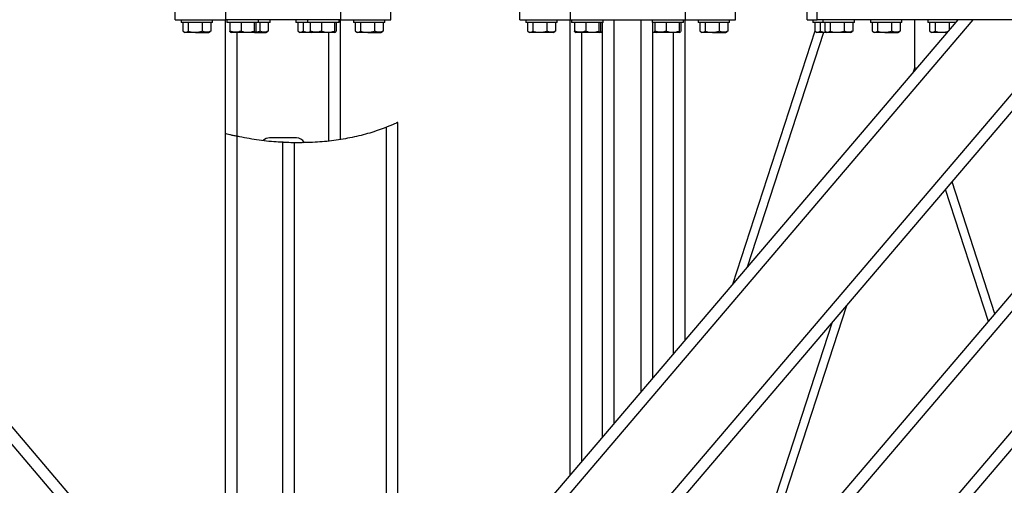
# Model space of a CAD drawing. Header units: millimetres. Extents: x 0 to 841, y 0 to 594.
# Tile 109 of 177: x 593 to 628, y 220 to 236. Entities that reach past the tile are written whole.
import ezdxf

# ---------------------------------------------------------------- set-up
doc = ezdxf.new("R2010")
doc.units = ezdxf.units.MM
doc.layers.add('TRAIT-FINS', color=9, linetype='Continuous')
doc.layers.add('TRAIT-FORT', color=4, linetype='Continuous', lineweight=25)

msp = doc.modelspace()

# ---------------------------------------------------------------- hatches: boundary and pattern name
at = {"layer": 'TRAIT-FINS'}
h = msp.add_hatch(dxfattribs=at)
h.set_pattern_fill('ANSI31', color=9, angle=3e-322, style=0)
edge = h.paths.add_edge_path(flags=0)
edge.add_ellipse((603.137, 231.088), major_axis=(0, 0.617), ratio=0.648466, start_angle=316.5102, end_angle=360)
edge.add_line((603.137, 231.704), (602.187, 231.704))
edge.add_ellipse((602.187, 231.088), major_axis=(0, 0.617), ratio=0.648466, start_angle=0, end_angle=32.7778)
edge.add_spline(control_points=[(601.971, 231.606), (602.455, 231.548), (602.938, 231.525), (603.412, 231.535)], knot_values=[0.461094, 0.461094, 0.461094, 0.461094, 0.492001, 0.492001, 0.492001, 0.492001], weights=[1, 1, 1, 1], degree=3, periodic=0)

# ---------------------------------------------------------------- linework, layer by layer
at = {"layer": 'TRAIT-FORT', "color": 4, "linetype": 'Continuous', "lineweight": 25}
for p, q in [((598.912, 235.816), (598.912, 236.316)), ((600.662, 236.316), (600.662, 235.816)), ((604.662, 236.316), (604.662, 235.816)), ((606.412, 235.816), (606.412, 236.316)), ((610.912, 235.816), (610.912, 236.316)), ((612.662, 236.316), (612.662, 235.816)), ((616.662, 236.316), (616.662, 235.816)), ((618.412, 235.816), (618.412, 236.316)), ((620.912, 235.816), (620.912, 236.316)), ((621.262, 235.816), (621.262, 236.316)), ((599.562, 213.596), (580.635, 235.816)), ((599.562, 214.213), (581.159, 235.816)), ((598.912, 235.816), (600.662, 235.816)), ((599.112, 235.816), (599.112, 235.716)), ((599.873, 235.716), (599.112, 235.716)), ((599.175, 235.716), (599.175, 235.416)), ((599.366, 235.716), (599.366, 235.416)), ((599.853, 235.716), (599.853, 235.416)), ((600.212, 235.716), (599.873, 235.716)), ((600.149, 235.716), (600.149, 235.416)), ((600.212, 235.716), (600.212, 235.816)), ((604.662, 235.816), (600.662, 235.816)), ((600.662, 231.847), (600.662, 235.816)), ((600.712, 235.816), (600.712, 235.716)), ((600.754, 235.716), (600.712, 235.716)), ((601.812, 235.716), (600.754, 235.716)), ((600.81, 235.716), (600.81, 235.416)), ((601.201, 235.716), (601.201, 235.416)), ((601.654, 235.716), (601.654, 235.416)), ((601.714, 235.716), (601.714, 235.416)), ((601.812, 235.716), (601.812, 235.816)), ((601.873, 235.716), (601.812, 235.716)), ((601.853, 235.716), (601.853, 235.416)), ((602.212, 235.716), (601.873, 235.716)), ((602.149, 235.716), (602.149, 235.416)), ((602.212, 235.716), (602.212, 235.816)), ((603.112, 235.816), (603.112, 235.716)), ((603.512, 235.716), (603.112, 235.716)), ((603.175, 235.716), (603.175, 235.416)), ((603.366, 235.716), (603.366, 235.416)), ((603.512, 235.816), (603.512, 235.716)), ((603.554, 235.716), (603.512, 235.716)), ((604.612, 235.716), (603.554, 235.716)), ((603.61, 235.716), (603.61, 235.416)), ((604.001, 235.716), (604.001, 235.416)), ((604.454, 235.716), (604.454, 235.416)), ((604.514, 235.716), (604.514, 235.416)), ((604.612, 235.716), (604.612, 235.816)), ((604.662, 231.651), (604.662, 235.816)), ((604.662, 235.816), (606.412, 235.816)), ((605.112, 235.816), (605.112, 235.716)), ((605.873, 235.716), (605.112, 235.716)), ((605.175, 235.716), (605.175, 235.416)), ((605.366, 235.716), (605.366, 235.416)), ((605.853, 235.716), (605.853, 235.416)), ((606.212, 235.716), (605.873, 235.716)), ((606.149, 235.716), (606.149, 235.416)), ((606.212, 235.716), (606.212, 235.816)), ((607.762, 209.433), (630.236, 235.816)), ((607.762, 208.816), (630.762, 235.816)), ((607.762, 214.213), (626.164, 235.816)), ((607.762, 213.596), (626.69, 235.816)), ((610.912, 235.816), (612.662, 235.816)), ((611.112, 235.816), (611.112, 235.716)), ((611.873, 235.716), (611.112, 235.716)), ((611.175, 235.716), (611.175, 235.416)), ((611.366, 235.716), (611.366, 235.416)), ((611.853, 235.716), (611.853, 235.416)), ((612.212, 235.716), (611.873, 235.716)), ((612.149, 235.716), (612.149, 235.416)), ((612.212, 235.716), (612.212, 235.816)), ((612.662, 219.965), (612.662, 235.816)), ((612.662, 235.816), (616.662, 235.816)), ((612.712, 235.816), (612.712, 235.716)), ((612.754, 235.716), (612.712, 235.716)), ((613.812, 235.716), (612.754, 235.716)), ((612.81, 235.716), (612.81, 235.416)), ((613.201, 235.716), (613.201, 235.416)), ((613.654, 235.716), (613.654, 235.416)), ((613.714, 235.716), (613.714, 235.416)), ((613.787, 221.286), (613.787, 235.716)), ((613.812, 235.716), (613.812, 235.816)), ((614.187, 221.756), (614.187, 235.816)), ((615.137, 222.871), (615.137, 235.816)), ((615.512, 235.816), (615.512, 235.716)), ((615.554, 235.716), (615.512, 235.716)), ((615.537, 223.34), (615.537, 235.716)), ((616.612, 235.716), (615.554, 235.716)), ((615.61, 235.716), (615.61, 235.416)), ((616.001, 235.716), (616.001, 235.416)), ((616.454, 235.716), (616.454, 235.416)), ((616.514, 235.716), (616.514, 235.416)), ((616.612, 235.716), (616.612, 235.816)), ((616.662, 224.661), (616.662, 235.816)), ((616.662, 235.816), (618.412, 235.816)), ((617.112, 235.816), (617.112, 235.716)), ((617.873, 235.716), (617.112, 235.716)), ((617.175, 235.716), (617.175, 235.416)), ((617.366, 235.716), (617.366, 235.416)), ((617.762, 213.596), (636.69, 235.816)), ((617.762, 209.433), (640.237, 235.816)), ((617.762, 214.213), (636.164, 235.816)), ((617.762, 208.816), (640.762, 235.816)), ((617.853, 235.716), (617.853, 235.416)), ((618.212, 235.716), (617.873, 235.716)), ((618.149, 235.716), (618.149, 235.416)), ((618.212, 235.716), (618.212, 235.816)), ((620.912, 235.816), (621.262, 235.816)), ((621.112, 235.816), (621.112, 235.716)), ((621.462, 235.716), (621.112, 235.716)), ((621.175, 235.716), (621.175, 235.416)), ((632.262, 235.816), (621.262, 235.816)), ((621.366, 235.716), (621.366, 235.416)), ((621.462, 235.816), (621.462, 235.716)), ((622.222, 235.716), (621.462, 235.716)), ((621.525, 235.716), (621.525, 235.416)), ((621.716, 235.716), (621.716, 235.416)), ((622.203, 235.716), (622.203, 235.416)), ((622.562, 235.716), (622.222, 235.716)), ((622.499, 235.716), (622.499, 235.416)), ((622.562, 235.716), (622.562, 235.816)), ((623.112, 235.816), (623.112, 235.716)), ((623.873, 235.716), (623.112, 235.716)), ((623.175, 235.716), (623.175, 235.416)), ((623.366, 235.716), (623.366, 235.416)), ((623.853, 235.716), (623.853, 235.416)), ((624.212, 235.716), (623.873, 235.716)), ((624.149, 235.716), (624.149, 235.416)), ((624.212, 235.716), (624.212, 235.816)), ((624.662, 234.162), (624.662, 235.816)), ((625.112, 235.816), (625.112, 235.716)), ((625.873, 235.716), (625.112, 235.716)), ((625.175, 235.716), (625.175, 235.416)), ((625.366, 235.716), (625.366, 235.416)), ((625.853, 235.716), (625.853, 235.45)), ((626.079, 235.716), (625.873, 235.716)), ((599.2, 235.4), (599.259, 235.366)), ((599.612, 235.366), (599.259, 235.366)), ((599.612, 235.366), (600.066, 235.366)), ((600.066, 235.366), (600.125, 235.4)), ((600.149, 235.416), (600.123, 235.401)), ((600.834, 235.38), (600.859, 235.366)), ((601.666, 235.366), (600.859, 235.366)), ((601.062, 231.756), (601.062, 235.366)), ((601.666, 235.366), (601.69, 235.38)), ((601.666, 235.366), (602.066, 235.366)), ((602.066, 235.366), (602.124, 235.4)), ((602.149, 235.416), (602.124, 235.401)), ((603.2, 235.4), (603.258, 235.366)), ((603.659, 235.366), (603.258, 235.366)), ((603.634, 235.38), (603.659, 235.366)), ((604.466, 235.366), (603.659, 235.366)), ((604.262, 231.597), (604.262, 235.366)), ((604.466, 235.366), (604.49, 235.38)), ((605.2, 235.4), (605.258, 235.366)), ((605.612, 235.366), (605.258, 235.366)), ((605.612, 235.366), (606.066, 235.366)), ((606.066, 235.366), (606.124, 235.4)), ((606.149, 235.416), (606.124, 235.401)), ((611.199, 235.4), (611.258, 235.366)), ((611.612, 235.366), (611.258, 235.366)), ((612.066, 235.366), (611.612, 235.366)), ((612.066, 235.366), (612.124, 235.4)), ((612.149, 235.416), (612.123, 235.401)), ((612.834, 235.38), (612.858, 235.366)), ((613.666, 235.366), (612.858, 235.366)), ((613.062, 220.435), (613.062, 235.366)), ((613.666, 235.366), (613.69, 235.38)), ((613.787, 235.366), (613.666, 235.366)), ((613.684, 235.382), (613.787, 235.4)), ((615.658, 235.366), (615.537, 235.366)), ((615.634, 235.38), (615.658, 235.366)), ((616.466, 235.366), (615.658, 235.366)), ((616.262, 224.191), (616.262, 235.366)), ((616.466, 235.366), (616.49, 235.38)), ((617.2, 235.4), (617.258, 235.366)), ((617.612, 235.366), (617.258, 235.366)), ((617.612, 235.366), (618.066, 235.366)), ((618.066, 235.366), (618.125, 235.4)), ((618.149, 235.416), (618.123, 235.401)), ((621.179, 235.414), (618.315, 226.602)), ((621.479, 235.366), (618.825, 227.2)), ((621.2, 235.4), (621.258, 235.366)), ((621.612, 235.366), (621.258, 235.366)), ((621.549, 235.4), (621.608, 235.366)), ((621.962, 235.366), (621.608, 235.366)), ((622.416, 235.366), (621.962, 235.366)), ((622.416, 235.366), (622.474, 235.4)), ((622.499, 235.416), (622.473, 235.401)), ((623.2, 235.4), (623.258, 235.366)), ((623.612, 235.366), (623.258, 235.366)), ((623.612, 235.366), (624.066, 235.366)), ((624.066, 235.366), (624.124, 235.4)), ((624.149, 235.416), (624.124, 235.401)), ((625.199, 235.4), (625.258, 235.366)), ((625.612, 235.366), (625.258, 235.366)), ((625.781, 235.366), (625.612, 235.366)), ((624.662, 234.162), (624.604, 233.985)), ((624.662, 234.052), (624.662, 234.162)), ((624.662, 234.052), (624.662, 234.162)), ((624.687, 234.083), (624.662, 234.162)), ((606.662, 218.316), (606.662, 232.244)), ((600.662, 218.316), (600.662, 231.847)), ((601.111, 231.746), (600.975, 231.774)), ((601.062, 206.216), (601.062, 231.755)), ((606.262, 206.216), (606.262, 232.071)), ((603.137, 231.704), (602.187, 231.704)), ((602.662, 206.216), (602.662, 231.547)), ((603.062, 206.216), (603.062, 231.534)), ((627.449, 225.585), (625.957, 230.175)), ((627.22, 225.317), (625.729, 229.907)), ((622.28, 225.858), (618.949, 215.606)), ((621.769, 225.259), (618.438, 215.007))]:
    msp.add_line(p, q, dxfattribs=at)
for centre, start_param, end_param in [((602.187, 231.088), 0, 0.57208), ((603.137, 231.088), 5.524144, 6.283185)]:
    msp.add_ellipse(centre, major_axis=(0, 0.617), ratio=0.648466, start_param=start_param, end_param=end_param, dxfattribs=at)
for points, knots in [([(599.175, 235.416), (599.191, 235.405), (599.225, 235.383), (599.275, 235.375), (599.322, 235.387), (599.352, 235.406), (599.366, 235.416)], [0, 0, 0, 0, 0.264682, 0.535194, 0.765453, 1, 1, 1, 1]), ([(599.366, 235.416), (599.428, 235.401), (599.531, 235.376), (599.679, 235.378), (599.779, 235.396), (599.837, 235.411), (599.853, 235.416)], [0, 0, 0, 0, 0.385452, 0.63739, 0.896089, 1, 1, 1, 1]), ([(600.149, 235.416), (600.123, 235.405), (600.071, 235.383), (599.994, 235.375), (599.921, 235.387), (599.876, 235.406), (599.853, 235.416)], [0, 0, 0, 0, 0.264973, 0.535143, 0.765379, 1, 1, 1, 1]), ([(600.834, 235.381), (600.833, 235.381), (600.826, 235.381), (600.819, 235.396), (600.812, 235.412), (600.81, 235.416)], [0, 0, 0, 0, 0.082327, 0.738015, 1, 1, 1, 1]), ([(601.201, 235.416), (601.167, 235.405), (601.099, 235.383), (600.997, 235.375), (600.9, 235.387), (600.84, 235.406), (600.81, 235.416)], [0, 0, 0, 0, 0.2641, 0.534071, 0.76532, 1, 1, 1, 1]), ([(601.201, 235.416), (601.241, 235.405), (601.32, 235.383), (601.438, 235.375), (601.55, 235.387), (601.619, 235.406), (601.654, 235.416)], [0, 0, 0, 0, 0.26553, 0.535501, 0.766026, 1, 1, 1, 1]), ([(601.714, 235.416), (601.706, 235.401), (601.694, 235.376), (601.676, 235.378), (601.663, 235.396), (601.656, 235.411), (601.654, 235.416)], [0, 0, 0, 0, 0.38554, 0.637494, 0.896509, 1, 1, 1, 1]), ([(601.69, 235.383), (601.728, 235.389), (601.783, 235.396), (601.837, 235.411), (601.853, 235.416)], [0, 0, 0, 0, 0.6921418, 1, 1, 1, 1]), ([(602.149, 235.416), (602.123, 235.405), (602.072, 235.383), (601.995, 235.375), (601.92, 235.387), (601.876, 235.406), (601.853, 235.416)], [0, 0, 0, 0, 0.264304, 0.534711, 0.766072, 1, 1, 1, 1]), ([(603.175, 235.416), (603.192, 235.405), (603.225, 235.383), (603.274, 235.375), (603.323, 235.387), (603.352, 235.406), (603.366, 235.416)], [0, 0, 0, 0, 0.264682, 0.534599, 0.765453, 1, 1, 1, 1]), ([(603.366, 235.416), (603.428, 235.4), (603.516, 235.377), (603.606, 235.38), (603.633, 235.381)], [0, 0, 0, 0, 0.705682, 1, 1, 1, 1]), ([(603.634, 235.381), (603.633, 235.381), (603.626, 235.381), (603.619, 235.396), (603.612, 235.412), (603.61, 235.416)], [0, 0, 0, 0, 0.082327, 0.738015, 1, 1, 1, 1]), ([(604.001, 235.416), (603.967, 235.405), (603.899, 235.383), (603.797, 235.375), (603.7, 235.387), (603.64, 235.406), (603.61, 235.416)], [0, 0, 0, 0, 0.2641, 0.534071, 0.76532, 1, 1, 1, 1]), ([(604.001, 235.416), (604.041, 235.405), (604.12, 235.383), (604.238, 235.375), (604.35, 235.387), (604.419, 235.406), (604.454, 235.416)], [0, 0, 0, 0, 0.26553, 0.535501, 0.766026, 1, 1, 1, 1]), ([(604.514, 235.416), (604.506, 235.401), (604.494, 235.376), (604.476, 235.378), (604.463, 235.396), (604.456, 235.411), (604.454, 235.416)], [0, 0, 0, 0, 0.38554, 0.637494, 0.896509, 1, 1, 1, 1]), ([(605.175, 235.416), (605.192, 235.405), (605.225, 235.383), (605.275, 235.375), (605.322, 235.387), (605.351, 235.406), (605.366, 235.416)], [0, 0, 0, 0, 0.264255, 0.534924, 0.765317, 1, 1, 1, 1]), ([(605.366, 235.416), (605.428, 235.401), (605.53, 235.376), (605.679, 235.378), (605.779, 235.395), (605.837, 235.411), (605.853, 235.416)], [0, 0, 0, 0, 0.385441, 0.637371, 0.897562, 1, 1, 1, 1]), ([(606.149, 235.416), (606.123, 235.405), (606.072, 235.383), (605.995, 235.375), (605.921, 235.387), (605.875, 235.406), (605.853, 235.416)], [0, 0, 0, 0, 0.264066, 0.534231, 0.765384, 1, 1, 1, 1]), ([(611.175, 235.416), (611.192, 235.405), (611.226, 235.383), (611.275, 235.375), (611.322, 235.387), (611.351, 235.406), (611.366, 235.416)], [0, 0, 0, 0, 0.265014, 0.534918, 0.76514, 1, 1, 1, 1]), ([(611.366, 235.416), (611.428, 235.401), (611.531, 235.376), (611.679, 235.378), (611.779, 235.396), (611.837, 235.411), (611.853, 235.416)], [0, 0, 0, 0, 0.386361, 0.637917, 0.8962, 1, 1, 1, 1]), ([(612.149, 235.416), (612.123, 235.405), (612.071, 235.383), (611.995, 235.375), (611.921, 235.387), (611.876, 235.406), (611.853, 235.416)], [0, 0, 0, 0, 0.265043, 0.535285, 0.765301, 1, 1, 1, 1]), ([(612.834, 235.381), (612.833, 235.381), (612.829, 235.381), (612.819, 235.396), (612.812, 235.412), (612.81, 235.416)], [0, 0, 0, 0, 0.081906, 0.737895, 1, 1, 1, 1]), ([(613.201, 235.416), (613.168, 235.405), (613.099, 235.383), (612.997, 235.375), (612.9, 235.387), (612.84, 235.406), (612.81, 235.416)], [0, 0, 0, 0, 0.264297, 0.535227, 0.765234, 1, 1, 1, 1]), ([(613.201, 235.416), (613.241, 235.405), (613.32, 235.383), (613.437, 235.375), (613.55, 235.387), (613.619, 235.406), (613.654, 235.416)], [0, 0, 0, 0, 0.264261, 0.534193, 0.764686, 1, 1, 1, 1]), ([(613.714, 235.416), (613.707, 235.401), (613.694, 235.376), (613.675, 235.378), (613.663, 235.396), (613.656, 235.411), (613.654, 235.416)], [0, 0, 0, 0, 0.385611, 0.637613, 0.89649, 1, 1, 1, 1]), ([(615.537, 235.383), (615.542, 235.382), (615.574, 235.376), (615.606, 235.379), (615.633, 235.381)], [0, 0, 0, 0, 0.1767662, 1, 1, 1, 1]), ([(615.634, 235.381), (615.633, 235.381), (615.629, 235.381), (615.619, 235.396), (615.612, 235.412), (615.61, 235.416)], [0, 0, 0, 0, 0.081906, 0.737895, 1, 1, 1, 1]), ([(616.001, 235.416), (615.968, 235.405), (615.899, 235.383), (615.797, 235.375), (615.7, 235.387), (615.64, 235.406), (615.61, 235.416)], [0, 0, 0, 0, 0.264297, 0.535227, 0.765234, 1, 1, 1, 1]), ([(616.001, 235.416), (616.041, 235.405), (616.12, 235.383), (616.237, 235.375), (616.35, 235.387), (616.419, 235.406), (616.454, 235.416)], [0, 0, 0, 0, 0.264261, 0.534193, 0.764686, 1, 1, 1, 1]), ([(616.514, 235.416), (616.507, 235.401), (616.494, 235.376), (616.475, 235.378), (616.463, 235.396), (616.456, 235.411), (616.454, 235.416)], [0, 0, 0, 0, 0.385611, 0.637613, 0.89649, 1, 1, 1, 1]), ([(617.175, 235.416), (617.192, 235.405), (617.225, 235.383), (617.274, 235.375), (617.323, 235.387), (617.352, 235.406), (617.366, 235.416)], [0, 0, 0, 0, 0.264856, 0.534599, 0.76528, 1, 1, 1, 1]), ([(617.366, 235.416), (617.428, 235.401), (617.531, 235.376), (617.679, 235.378), (617.779, 235.396), (617.837, 235.411), (617.853, 235.416)], [0, 0, 0, 0, 0.385444, 0.637375, 0.896045, 1, 1, 1, 1]), ([(618.149, 235.416), (618.123, 235.405), (618.071, 235.383), (617.994, 235.375), (617.921, 235.387), (617.876, 235.406), (617.853, 235.416)], [0, 0, 0, 0, 0.265043, 0.535285, 0.765301, 1, 1, 1, 1]), ([(621.175, 235.416), (621.192, 235.405), (621.225, 235.383), (621.274, 235.375), (621.323, 235.387), (621.352, 235.406), (621.366, 235.416)], [0, 0, 0, 0, 0.264855, 0.534773, 0.765453, 1, 1, 1, 1]), ([(621.366, 235.416), (621.428, 235.399), (621.5, 235.379), (621.573, 235.38), (621.583, 235.381)], [0, 0, 0, 0, 0.864752, 1, 1, 1, 1]), ([(621.525, 235.416), (621.542, 235.405), (621.576, 235.383), (621.625, 235.375), (621.672, 235.387), (621.701, 235.406), (621.716, 235.416)], [0, 0, 0, 0, 0.265012, 0.535266, 0.765486, 1, 1, 1, 1]), ([(621.716, 235.416), (621.778, 235.401), (621.881, 235.376), (622.029, 235.378), (622.129, 235.396), (622.187, 235.411), (622.203, 235.416)], [0, 0, 0, 0, 0.386408, 0.637963, 0.896246, 1, 1, 1, 1]), ([(622.499, 235.416), (622.474, 235.405), (622.421, 235.383), (622.345, 235.375), (622.271, 235.387), (622.226, 235.406), (622.203, 235.416)], [0, 0, 0, 0, 0.264824, 0.535147, 0.765231, 1, 1, 1, 1]), ([(623.175, 235.416), (623.192, 235.405), (623.225, 235.383), (623.275, 235.375), (623.322, 235.387), (623.351, 235.406), (623.366, 235.416)], [0, 0, 0, 0, 0.264428, 0.535098, 0.765316, 1, 1, 1, 1]), ([(623.366, 235.416), (623.428, 235.401), (623.53, 235.376), (623.679, 235.378), (623.779, 235.395), (623.837, 235.411), (623.853, 235.416)], [0, 0, 0, 0, 0.385432, 0.637379, 0.897542, 1, 1, 1, 1]), ([(624.149, 235.416), (624.123, 235.405), (624.072, 235.383), (623.995, 235.375), (623.921, 235.387), (623.876, 235.406), (623.853, 235.416)], [0, 0, 0, 0, 0.264027, 0.534304, 0.765271, 1, 1, 1, 1]), ([(625.175, 235.416), (625.192, 235.405), (625.225, 235.383), (625.275, 235.375), (625.322, 235.387), (625.351, 235.406), (625.366, 235.416)], [0, 0, 0, 0, 0.264858, 0.534779, 0.764865, 1, 1, 1, 1]), ([(625.366, 235.416), (625.428, 235.401), (625.531, 235.376), (625.679, 235.378), (625.766, 235.393), (625.811, 235.405), (625.815, 235.406)], [0, 0, 0, 0, 0.418937, 0.692786, 0.973933, 1, 1, 1, 1]), ([(606.662, 232.244), (606.658, 232.242), (606.65, 232.238), (606.591, 232.21), (606.501, 232.17), (606.387, 232.121), (606.302, 232.087), (606.262, 232.071)], [0, 0, 0, 0, 0.191752, 0.382931, 0.582175, 0.800455, 1, 1, 1, 1]), ([(601.062, 231.755), (601.016, 231.765), (600.925, 231.784), (600.803, 231.812), (600.713, 231.834), (600.667, 231.845), (600.663, 231.846), (600.662, 231.847)], [0, 0, 0, 0, 0.221099, 0.442599, 0.661992, 0.876727, 1, 1, 1, 1]), ([(602.669, 231.552), (602.589, 231.554), (602.28, 231.565), (601.742, 231.628), (601.289, 231.713), (601.062, 231.755)], [0, 0, 0, 0, 0.1478899, 0.5724477, 1, 1, 1, 1]), ([(606.262, 232.071), (606.07, 232.002), (605.68, 231.861), (605.067, 231.711), (604.431, 231.604), (603.76, 231.539), (603.301, 231.535), (603.062, 231.534)], [0, 0, 0, 0, 0.187755, 0.380776, 0.578503, 0.780442, 1, 1, 1, 1]), ([(603.062, 231.534), (603.017, 231.534), (602.927, 231.536), (602.808, 231.54), (602.717, 231.544), (602.669, 231.546), (602.664, 231.547), (602.662, 231.547)], [0, 0, 0, 0, 0.214139, 0.428962, 0.643776, 0.85881, 1, 1, 1, 1])]:
    msp.add_open_spline(points, degree=3, knots=knots, dxfattribs=at)

doc.saveas('drawing.dxf')
